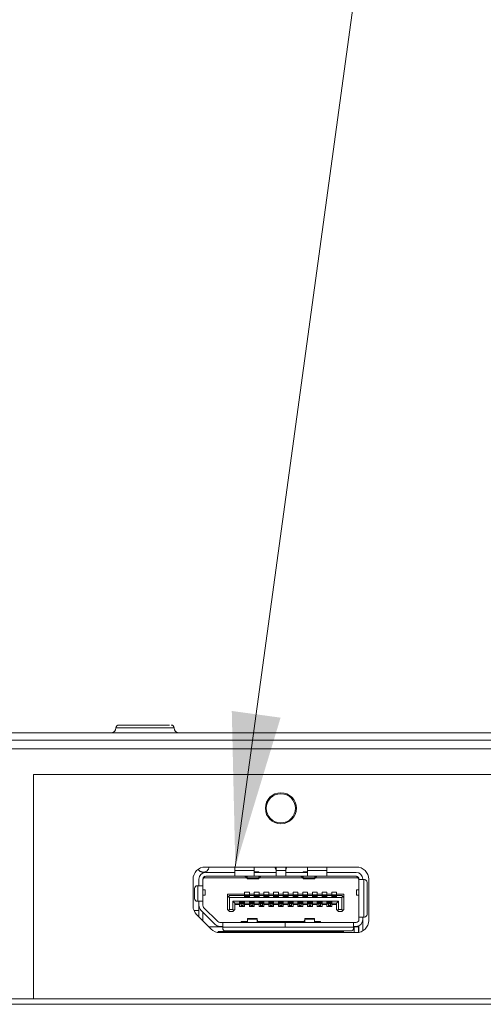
# Model space of a CAD drawing. Header units: millimetres. Extents: x 9 to 550, y 15 to 417.
# Tile 8 of 39: x 110 to 119, y 120 to 141. Entities that reach past the tile are written whole.
import ezdxf

# ---------------------------------------------------------------- set-up
doc = ezdxf.new("R2010")
doc.units = ezdxf.units.MM

msp = doc.modelspace()

# ---------------------------------------------------------------- linework, layer by layer
at = {"color": 7, "linetype": 'Continuous', "lineweight": 0}
msp.add_line((114.166, 123.195), (118.883, 157.71), dxfattribs=at)
at = {"color": 8, "linetype": 'Continuous', "lineweight": 15}
for p, q in [((111.705, 126.059), (112.861, 126.059)), ((112.861, 126.059), (112.905, 126.059)), ((113.416, 122.393), (113.415, 122.393)), ((114.275, 121.869), (114.275, 121.879)), ((114.693, 121.869), (114.693, 121.879)), ((115.517, 121.869), (115.517, 121.879)), ((115.935, 121.869), (115.935, 121.879))]:
    msp.add_line(p, q, dxfattribs=at)
at = {"color": 7, "linetype": 'Continuous', "lineweight": 15}
for p, q in [((63.267, 125.959), (141.343, 125.959)), ((65.225, 125.805), (139.385, 125.805)), ((65.312, 125.628), (139.298, 125.628)), ((138.505, 125.099), (110.005, 125.099)), ((110.005, 125.099), (110.005, 120.479)), ((116.665, 123.195), (113.545, 123.195)), ((114.155, 123.195), (114.155, 123.124)), ((114.155, 123.124), (114.555, 123.124)), ((114.155, 123.124), (114.155, 123.005)), ((114.555, 123.124), (114.555, 123.175)), ((114.555, 123.124), (114.555, 123.005)), ((115.005, 123.124), (115.005, 123.175)), ((115.005, 123.124), (115.205, 123.124)), ((115.005, 123.124), (115.005, 123.005)), ((115.205, 123.124), (115.205, 123.175)), ((115.205, 123.124), (115.205, 123.005)), ((115.655, 123.124), (115.655, 123.175)), ((115.655, 123.124), (116.055, 123.124)), ((115.655, 123.124), (115.655, 123.005)), ((116.055, 123.195), (116.055, 123.124)), ((116.055, 123.124), (116.055, 123.005)), ((113.295, 122.392), (113.295, 122.945)), ((113.415, 122.945), (113.415, 122.809)), ((113.52, 122.975), (113.495, 122.945)), ((113.505, 122.957), (113.495, 122.947)), ((113.495, 122.809), (113.495, 122.945)), ((113.505, 122.978), (113.505, 122.957)), ((113.52, 122.975), (113.544, 123.004)), ((113.52, 122.975), (114.4, 122.975)), ((114.155, 123.085), (113.555, 123.085)), ((113.555, 123.005), (114.155, 123.005)), ((114.155, 123.005), (114.555, 123.005)), ((114.368, 123.002), (114.368, 123.005)), ((114.407, 122.969), (114.368, 123.002)), ((114.408, 123.005), (114.408, 122.974)), ((114.648, 122.974), (114.408, 122.974)), ((114.408, 122.974), (114.408, 122.955)), ((114.408, 122.955), (114.648, 122.955)), ((114.648, 123.097), (114.555, 123.097)), ((115.005, 123.085), (114.555, 123.085)), ((114.555, 123.005), (115.005, 123.005)), ((114.648, 123.097), (114.648, 123.085)), ((114.648, 123.005), (114.648, 122.974)), ((114.648, 122.974), (114.648, 122.955)), ((114.649, 122.969), (114.688, 123.002)), ((114.657, 122.975), (115.554, 122.975)), ((114.688, 123.002), (114.688, 123.005)), ((115.005, 123.005), (115.205, 123.005)), ((115.205, 123.085), (115.655, 123.085)), ((115.205, 123.005), (115.655, 123.005)), ((115.522, 123.002), (115.522, 123.005)), ((115.561, 122.969), (115.522, 123.002)), ((115.562, 123.097), (115.655, 123.097)), ((115.562, 123.097), (115.562, 123.085)), ((115.562, 123.005), (115.562, 122.974)), ((115.562, 122.974), (115.802, 122.974)), ((115.562, 122.974), (115.562, 122.955)), ((115.562, 122.955), (115.802, 122.955)), ((115.655, 123.005), (116.055, 123.005)), ((115.802, 123.005), (115.802, 122.974)), ((115.802, 122.974), (115.802, 122.955)), ((115.803, 122.969), (115.842, 123.002)), ((115.811, 122.975), (116.69, 122.975)), ((115.842, 123.002), (115.842, 123.005)), ((116.655, 123.085), (116.055, 123.085)), ((116.055, 123.005), (116.655, 123.005)), ((116.69, 122.975), (116.666, 123.004)), ((116.715, 122.945), (116.69, 122.975)), ((116.705, 122.957), (116.705, 122.978)), ((116.715, 122.945), (116.715, 122.935)), ((116.715, 122.163), (116.715, 122.935)), ((116.715, 122.935), (116.815, 122.935)), ((116.795, 122.935), (116.795, 122.945)), ((116.815, 122.163), (116.815, 122.935)), ((116.815, 122.935), (116.827, 122.935)), ((116.915, 122.093), (116.915, 122.945)), ((113.326, 122.545), (113.326, 122.753)), ((113.382, 122.809), (113.395, 122.809)), ((113.395, 122.489), (113.395, 122.809)), ((113.395, 122.809), (113.495, 122.809)), ((113.495, 122.489), (113.495, 122.809)), ((113.495, 122.728), (113.545, 122.728)), ((113.545, 122.618), (113.545, 122.728)), ((116.665, 122.728), (116.665, 122.618)), ((116.665, 122.728), (116.715, 122.728)), ((116.883, 122.219), (116.883, 122.879)), ((113.495, 122.618), (113.545, 122.618)), ((114.355, 122.637), (114.005, 122.637)), ((114.005, 122.567), (114.005, 122.637)), ((114.025, 122.587), (114.005, 122.567)), ((114.005, 122.567), (114.005, 122.319)), ((114.045, 122.607), (114.025, 122.587)), ((114.025, 122.587), (114.045, 122.567)), ((114.355, 122.607), (114.045, 122.607)), ((114.045, 122.567), (114.045, 122.319)), ((116.365, 122.567), (114.045, 122.567)), ((114.455, 122.679), (114.355, 122.679)), ((114.355, 122.679), (114.355, 122.637)), ((114.355, 122.637), (114.355, 122.607)), ((114.355, 122.607), (114.355, 122.579)), ((114.355, 122.579), (114.455, 122.579)), ((114.36, 122.619), (114.45, 122.619)), ((114.36, 122.619), (114.36, 122.601)), ((114.36, 122.601), (114.36, 122.588)), ((114.36, 122.601), (114.45, 122.601)), ((114.36, 122.588), (114.45, 122.588)), ((114.36, 122.588), (114.36, 122.585)), ((114.36, 122.585), (114.45, 122.585)), ((114.36, 122.585), (114.36, 122.579)), ((114.45, 122.619), (114.45, 122.601)), ((114.45, 122.601), (114.45, 122.588)), ((114.45, 122.588), (114.45, 122.585)), ((114.45, 122.585), (114.45, 122.579)), ((114.455, 122.637), (114.455, 122.679)), ((114.555, 122.637), (114.455, 122.637)), ((114.455, 122.637), (114.455, 122.607)), ((114.455, 122.607), (114.455, 122.579)), ((114.555, 122.607), (114.455, 122.607)), ((114.655, 122.679), (114.555, 122.679)), ((114.555, 122.679), (114.555, 122.637)), ((114.555, 122.637), (114.555, 122.607)), ((114.555, 122.607), (114.555, 122.579)), ((114.555, 122.579), (114.655, 122.579)), ((114.56, 122.619), (114.65, 122.619)), ((114.56, 122.619), (114.56, 122.601)), ((114.56, 122.601), (114.65, 122.601)), ((114.56, 122.601), (114.56, 122.588)), ((114.56, 122.588), (114.65, 122.588)), ((114.56, 122.588), (114.56, 122.585)), ((114.56, 122.585), (114.65, 122.585)), ((114.56, 122.585), (114.56, 122.579)), ((114.65, 122.619), (114.65, 122.601)), ((114.65, 122.601), (114.65, 122.588)), ((114.65, 122.588), (114.65, 122.585)), ((114.65, 122.585), (114.65, 122.579)), ((114.655, 122.637), (114.655, 122.679)), ((114.755, 122.637), (114.655, 122.637)), ((114.655, 122.637), (114.655, 122.607)), ((114.655, 122.607), (114.655, 122.579)), ((114.755, 122.607), (114.655, 122.607)), ((114.855, 122.679), (114.755, 122.679)), ((114.755, 122.679), (114.755, 122.637)), ((114.755, 122.637), (114.755, 122.607)), ((114.755, 122.607), (114.755, 122.579)), ((114.755, 122.579), (114.855, 122.579)), ((114.76, 122.619), (114.85, 122.619)), ((114.76, 122.619), (114.76, 122.601)), ((114.76, 122.601), (114.85, 122.601)), ((114.76, 122.601), (114.76, 122.588)), ((114.76, 122.588), (114.85, 122.588)), ((114.76, 122.588), (114.76, 122.585)), ((114.76, 122.585), (114.85, 122.585)), ((114.76, 122.585), (114.76, 122.579)), ((114.85, 122.619), (114.85, 122.601)), ((114.85, 122.601), (114.85, 122.588)), ((114.85, 122.588), (114.85, 122.585)), ((114.85, 122.585), (114.85, 122.579)), ((114.855, 122.637), (114.855, 122.679)), ((114.955, 122.637), (114.855, 122.637)), ((114.855, 122.637), (114.855, 122.607)), ((114.855, 122.607), (114.855, 122.579)), ((114.955, 122.607), (114.855, 122.607)), ((115.055, 122.679), (114.955, 122.679)), ((114.955, 122.679), (114.955, 122.637)), ((114.955, 122.637), (114.955, 122.607)), ((114.955, 122.607), (114.955, 122.579)), ((114.955, 122.579), (115.055, 122.579)), ((114.96, 122.619), (115.05, 122.619)), ((114.96, 122.619), (114.96, 122.601)), ((114.96, 122.601), (114.96, 122.588)), ((114.96, 122.601), (115.05, 122.601)), ((114.96, 122.588), (115.05, 122.588)), ((114.96, 122.588), (114.96, 122.585)), ((114.96, 122.585), (115.05, 122.585)), ((114.96, 122.585), (114.96, 122.579)), ((115.05, 122.619), (115.05, 122.601)), ((115.05, 122.601), (115.05, 122.588)), ((115.05, 122.588), (115.05, 122.585)), ((115.05, 122.585), (115.05, 122.579)), ((115.055, 122.637), (115.055, 122.679)), ((115.155, 122.637), (115.055, 122.637)), ((115.055, 122.637), (115.055, 122.607)), ((115.055, 122.607), (115.055, 122.579)), ((115.155, 122.607), (115.055, 122.607)), ((115.255, 122.679), (115.155, 122.679)), ((115.155, 122.679), (115.155, 122.637)), ((115.155, 122.637), (115.155, 122.607)), ((115.155, 122.607), (115.155, 122.579)), ((115.155, 122.579), (115.255, 122.579)), ((115.16, 122.619), (115.25, 122.619)), ((115.16, 122.619), (115.16, 122.601)), ((115.16, 122.601), (115.25, 122.601)), ((115.16, 122.601), (115.16, 122.588)), ((115.16, 122.588), (115.25, 122.588)), ((115.16, 122.588), (115.16, 122.585)), ((115.16, 122.585), (115.25, 122.585)), ((115.16, 122.585), (115.16, 122.579)), ((115.25, 122.619), (115.25, 122.601)), ((115.25, 122.601), (115.25, 122.588)), ((115.25, 122.588), (115.25, 122.585)), ((115.25, 122.585), (115.25, 122.579)), ((115.255, 122.637), (115.255, 122.679)), ((115.355, 122.637), (115.255, 122.637)), ((115.255, 122.637), (115.255, 122.607)), ((115.255, 122.607), (115.255, 122.579)), ((115.355, 122.607), (115.255, 122.607)), ((115.455, 122.679), (115.355, 122.679)), ((115.355, 122.679), (115.355, 122.637)), ((115.355, 122.637), (115.355, 122.607)), ((115.355, 122.607), (115.355, 122.579)), ((115.355, 122.579), (115.455, 122.579)), ((115.36, 122.619), (115.45, 122.619)), ((115.36, 122.619), (115.36, 122.601)), ((115.36, 122.601), (115.36, 122.588)), ((115.36, 122.601), (115.45, 122.601)), ((115.36, 122.588), (115.36, 122.585)), ((115.36, 122.588), (115.45, 122.588)), ((115.36, 122.585), (115.45, 122.585)), ((115.36, 122.585), (115.36, 122.579)), ((115.45, 122.619), (115.45, 122.601)), ((115.45, 122.601), (115.45, 122.588)), ((115.45, 122.588), (115.45, 122.585)), ((115.45, 122.585), (115.45, 122.579)), ((115.455, 122.637), (115.455, 122.679)), ((115.555, 122.637), (115.455, 122.637)), ((115.455, 122.637), (115.455, 122.607)), ((115.455, 122.607), (115.455, 122.579)), ((115.555, 122.607), (115.455, 122.607)), ((115.655, 122.679), (115.555, 122.679)), ((115.555, 122.679), (115.555, 122.637)), ((115.555, 122.637), (115.555, 122.607)), ((115.555, 122.607), (115.555, 122.579)), ((115.555, 122.579), (115.655, 122.579)), ((115.56, 122.619), (115.65, 122.619)), ((115.56, 122.619), (115.56, 122.601)), ((115.56, 122.601), (115.65, 122.601)), ((115.56, 122.601), (115.56, 122.588)), ((115.56, 122.588), (115.65, 122.588)), ((115.56, 122.588), (115.56, 122.585)), ((115.56, 122.585), (115.65, 122.585)), ((115.56, 122.585), (115.56, 122.579)), ((115.65, 122.619), (115.65, 122.601)), ((115.65, 122.601), (115.65, 122.588)), ((115.65, 122.588), (115.65, 122.585)), ((115.65, 122.585), (115.65, 122.579)), ((115.655, 122.637), (115.655, 122.679)), ((115.755, 122.637), (115.655, 122.637)), ((115.655, 122.637), (115.655, 122.607)), ((115.655, 122.607), (115.655, 122.579)), ((115.755, 122.607), (115.655, 122.607)), ((115.855, 122.679), (115.755, 122.679)), ((115.755, 122.679), (115.755, 122.637)), ((115.755, 122.637), (115.755, 122.607)), ((115.755, 122.607), (115.755, 122.579)), ((115.755, 122.579), (115.855, 122.579)), ((115.76, 122.619), (115.85, 122.619)), ((115.76, 122.619), (115.76, 122.601)), ((115.76, 122.601), (115.85, 122.601)), ((115.76, 122.601), (115.76, 122.588)), ((115.76, 122.588), (115.85, 122.588)), ((115.76, 122.588), (115.76, 122.585)), ((115.76, 122.585), (115.76, 122.579)), ((115.76, 122.585), (115.85, 122.585)), ((115.85, 122.619), (115.85, 122.601)), ((115.85, 122.601), (115.85, 122.588)), ((115.85, 122.588), (115.85, 122.585)), ((115.85, 122.585), (115.85, 122.579)), ((115.855, 122.637), (115.855, 122.679)), ((115.955, 122.637), (115.855, 122.637)), ((115.855, 122.637), (115.855, 122.607)), ((115.855, 122.607), (115.855, 122.579)), ((115.955, 122.607), (115.855, 122.607)), ((116.055, 122.679), (115.955, 122.679)), ((115.955, 122.679), (115.955, 122.637)), ((115.955, 122.637), (115.955, 122.607)), ((115.955, 122.607), (115.955, 122.579)), ((115.955, 122.579), (116.055, 122.579)), ((115.96, 122.619), (116.05, 122.619)), ((115.96, 122.619), (115.96, 122.601)), ((115.96, 122.601), (115.96, 122.588)), ((115.96, 122.601), (116.05, 122.601)), ((115.96, 122.588), (116.05, 122.588)), ((115.96, 122.588), (115.96, 122.585)), ((115.96, 122.585), (115.96, 122.579)), ((115.96, 122.585), (116.05, 122.585)), ((116.05, 122.619), (116.05, 122.601)), ((116.05, 122.601), (116.05, 122.588)), ((116.05, 122.588), (116.05, 122.585)), ((116.05, 122.585), (116.05, 122.579)), ((116.055, 122.637), (116.055, 122.679)), ((116.155, 122.637), (116.055, 122.637)), ((116.055, 122.637), (116.055, 122.607)), ((116.055, 122.607), (116.055, 122.579)), ((116.155, 122.607), (116.055, 122.607)), ((116.255, 122.679), (116.155, 122.679)), ((116.155, 122.679), (116.155, 122.637)), ((116.155, 122.637), (116.155, 122.607)), ((116.155, 122.607), (116.155, 122.579)), ((116.155, 122.579), (116.255, 122.579)), ((116.16, 122.619), (116.25, 122.619)), ((116.16, 122.619), (116.16, 122.601)), ((116.16, 122.601), (116.16, 122.588)), ((116.16, 122.601), (116.25, 122.601)), ((116.16, 122.588), (116.25, 122.588)), ((116.16, 122.588), (116.16, 122.585)), ((116.16, 122.585), (116.25, 122.585)), ((116.16, 122.585), (116.16, 122.579)), ((116.25, 122.619), (116.25, 122.601)), ((116.25, 122.601), (116.25, 122.588)), ((116.25, 122.588), (116.25, 122.585)), ((116.25, 122.585), (116.25, 122.579)), ((116.255, 122.637), (116.255, 122.679)), ((116.405, 122.637), (116.255, 122.637)), ((116.255, 122.637), (116.255, 122.607)), ((116.255, 122.607), (116.255, 122.579)), ((116.365, 122.607), (116.255, 122.607)), ((116.385, 122.587), (116.365, 122.607)), ((116.385, 122.587), (116.365, 122.567)), ((116.365, 122.319), (116.365, 122.567)), ((116.405, 122.567), (116.385, 122.587)), ((116.405, 122.637), (116.405, 122.567)), ((116.405, 122.319), (116.405, 122.567)), ((116.665, 122.618), (116.715, 122.618)), ((113.382, 122.489), (113.395, 122.489)), ((113.395, 122.489), (113.495, 122.489)), ((113.415, 122.489), (113.415, 122.406)), ((113.415, 122.393), (113.415, 122.168)), ((113.495, 122.406), (113.495, 122.489)), ((113.806, 122.071), (113.513, 122.363)), ((114.005, 122.319), (114.025, 122.299)), ((114.025, 122.299), (114.045, 122.319)), ((114.045, 122.319), (114.115, 122.319)), ((114.115, 122.491), (116.295, 122.491)), ((114.115, 122.319), (114.115, 122.491)), ((114.115, 122.491), (114.155, 122.451)), ((114.135, 122.299), (114.115, 122.319)), ((114.135, 122.299), (114.155, 122.319)), ((114.155, 122.451), (114.255, 122.451)), ((114.155, 122.319), (114.155, 122.451)), ((114.155, 122.421), (114.255, 122.421)), ((114.255, 122.479), (114.255, 122.451)), ((114.355, 122.479), (114.255, 122.479)), ((114.255, 122.451), (114.255, 122.421)), ((114.255, 122.421), (114.255, 122.379)), ((114.255, 122.379), (114.355, 122.379)), ((114.26, 122.479), (114.26, 122.473)), ((114.26, 122.473), (114.26, 122.471)), ((114.26, 122.473), (114.35, 122.473)), ((114.26, 122.471), (114.35, 122.471)), ((114.26, 122.471), (114.26, 122.457)), ((114.26, 122.457), (114.35, 122.457)), ((114.26, 122.457), (114.26, 122.439)), ((114.26, 122.439), (114.35, 122.439)), ((114.285, 122.439), (114.285, 122.403)), ((114.325, 122.403), (114.285, 122.403)), ((114.285, 122.403), (114.285, 122.379)), ((114.325, 122.439), (114.325, 122.403)), ((114.325, 122.403), (114.325, 122.379)), ((114.35, 122.479), (114.35, 122.473)), ((114.35, 122.473), (114.35, 122.471)), ((114.35, 122.471), (114.35, 122.457)), ((114.35, 122.457), (114.35, 122.439)), ((114.355, 122.479), (114.355, 122.451)), ((114.355, 122.451), (114.455, 122.451)), ((114.355, 122.451), (114.355, 122.421)), ((114.355, 122.421), (114.455, 122.421)), ((114.355, 122.379), (114.355, 122.421)), ((114.555, 122.479), (114.455, 122.479)), ((114.455, 122.479), (114.455, 122.451)), ((114.455, 122.451), (114.455, 122.421)), ((114.455, 122.421), (114.455, 122.379)), ((114.455, 122.379), (114.555, 122.379)), ((114.46, 122.479), (114.46, 122.473)), ((114.46, 122.473), (114.55, 122.473)), ((114.46, 122.473), (114.46, 122.471)), ((114.46, 122.471), (114.55, 122.471)), ((114.46, 122.471), (114.46, 122.457)), ((114.46, 122.457), (114.55, 122.457)), ((114.46, 122.457), (114.46, 122.439)), ((114.46, 122.439), (114.55, 122.439)), ((114.485, 122.403), (114.485, 122.439)), ((114.485, 122.403), (114.525, 122.403)), ((114.485, 122.379), (114.485, 122.403)), ((114.525, 122.403), (114.525, 122.439)), ((114.525, 122.379), (114.525, 122.403)), ((114.55, 122.479), (114.55, 122.473)), ((114.55, 122.473), (114.55, 122.471)), ((114.55, 122.471), (114.55, 122.457)), ((114.55, 122.457), (114.55, 122.439)), ((114.555, 122.479), (114.555, 122.451)), ((114.555, 122.451), (114.655, 122.451)), ((114.555, 122.451), (114.555, 122.421)), ((114.555, 122.421), (114.655, 122.421)), ((114.555, 122.379), (114.555, 122.421)), ((114.755, 122.479), (114.655, 122.479)), ((114.655, 122.479), (114.655, 122.451)), ((114.655, 122.451), (114.655, 122.421)), ((114.655, 122.421), (114.655, 122.379)), ((114.655, 122.379), (114.755, 122.379)), ((114.66, 122.479), (114.66, 122.473)), ((114.66, 122.473), (114.75, 122.473)), ((114.66, 122.473), (114.66, 122.471)), ((114.66, 122.471), (114.66, 122.457)), ((114.66, 122.471), (114.75, 122.471)), ((114.66, 122.457), (114.75, 122.457)), ((114.66, 122.457), (114.66, 122.439)), ((114.66, 122.439), (114.75, 122.439)), ((114.685, 122.403), (114.685, 122.439)), ((114.685, 122.403), (114.725, 122.403)), ((114.685, 122.379), (114.685, 122.403)), ((114.725, 122.403), (114.725, 122.439)), ((114.725, 122.379), (114.725, 122.403)), ((114.75, 122.479), (114.75, 122.473)), ((114.75, 122.473), (114.75, 122.471)), ((114.75, 122.471), (114.75, 122.457)), ((114.75, 122.457), (114.75, 122.439)), ((114.755, 122.479), (114.755, 122.451)), ((114.755, 122.451), (114.855, 122.451)), ((114.755, 122.451), (114.755, 122.421)), ((114.755, 122.421), (114.855, 122.421)), ((114.755, 122.379), (114.755, 122.421)), ((114.955, 122.479), (114.855, 122.479)), ((114.855, 122.479), (114.855, 122.451)), ((114.855, 122.451), (114.855, 122.421)), ((114.855, 122.421), (114.855, 122.379)), ((114.855, 122.379), (114.955, 122.379)), ((114.86, 122.479), (114.86, 122.473)), ((114.86, 122.473), (114.95, 122.473)), ((114.86, 122.473), (114.86, 122.471)), ((114.86, 122.471), (114.86, 122.457)), ((114.86, 122.471), (114.95, 122.471)), ((114.86, 122.457), (114.95, 122.457)), ((114.86, 122.457), (114.86, 122.439)), ((114.86, 122.439), (114.95, 122.439)), ((114.885, 122.403), (114.885, 122.439)), ((114.885, 122.403), (114.925, 122.403)), ((114.885, 122.379), (114.885, 122.403)), ((114.925, 122.403), (114.925, 122.439)), ((114.925, 122.379), (114.925, 122.403)), ((114.95, 122.479), (114.95, 122.473)), ((114.95, 122.473), (114.95, 122.471)), ((114.95, 122.471), (114.95, 122.457)), ((114.95, 122.457), (114.95, 122.439)), ((114.955, 122.479), (114.955, 122.451)), ((114.955, 122.451), (115.055, 122.451)), ((114.955, 122.451), (114.955, 122.421)), ((114.955, 122.421), (115.055, 122.421)), ((114.955, 122.379), (114.955, 122.421)), ((115.155, 122.479), (115.055, 122.479)), ((115.055, 122.479), (115.055, 122.451)), ((115.055, 122.451), (115.055, 122.421)), ((115.055, 122.421), (115.055, 122.379)), ((115.055, 122.379), (115.155, 122.379)), ((115.06, 122.479), (115.06, 122.473)), ((115.06, 122.473), (115.06, 122.471)), ((115.06, 122.473), (115.15, 122.473)), ((115.06, 122.471), (115.15, 122.471)), ((115.06, 122.471), (115.06, 122.457)), ((115.06, 122.457), (115.15, 122.457)), ((115.06, 122.457), (115.06, 122.439)), ((115.06, 122.439), (115.15, 122.439)), ((115.085, 122.403), (115.085, 122.439)), ((115.085, 122.403), (115.125, 122.403)), ((115.085, 122.379), (115.085, 122.403)), ((115.125, 122.403), (115.125, 122.439)), ((115.125, 122.379), (115.125, 122.403)), ((115.15, 122.479), (115.15, 122.473)), ((115.15, 122.473), (115.15, 122.471)), ((115.15, 122.471), (115.15, 122.457)), ((115.15, 122.457), (115.15, 122.439)), ((115.155, 122.479), (115.155, 122.451)), ((115.155, 122.451), (115.255, 122.451)), ((115.155, 122.451), (115.155, 122.421)), ((115.155, 122.421), (115.255, 122.421)), ((115.155, 122.379), (115.155, 122.421)), ((115.355, 122.479), (115.255, 122.479)), ((115.255, 122.479), (115.255, 122.451)), ((115.255, 122.451), (115.255, 122.421)), ((115.255, 122.421), (115.255, 122.379)), ((115.255, 122.379), (115.355, 122.379)), ((115.26, 122.479), (115.26, 122.473)), ((115.26, 122.473), (115.26, 122.471)), ((115.26, 122.473), (115.35, 122.473)), ((115.26, 122.471), (115.26, 122.457)), ((115.26, 122.471), (115.35, 122.471)), ((115.26, 122.457), (115.35, 122.457)), ((115.26, 122.457), (115.26, 122.439)), ((115.26, 122.439), (115.35, 122.439)), ((115.285, 122.403), (115.285, 122.439)), ((115.285, 122.403), (115.325, 122.403)), ((115.285, 122.379), (115.285, 122.403)), ((115.325, 122.403), (115.325, 122.439)), ((115.325, 122.379), (115.325, 122.403)), ((115.35, 122.479), (115.35, 122.473)), ((115.35, 122.473), (115.35, 122.471)), ((115.35, 122.471), (115.35, 122.457)), ((115.35, 122.457), (115.35, 122.439)), ((115.355, 122.479), (115.355, 122.451)), ((115.355, 122.451), (115.455, 122.451)), ((115.355, 122.451), (115.355, 122.421)), ((115.355, 122.421), (115.455, 122.421)), ((115.355, 122.379), (115.355, 122.421)), ((115.555, 122.479), (115.455, 122.479)), ((115.455, 122.479), (115.455, 122.451)), ((115.455, 122.451), (115.455, 122.421)), ((115.455, 122.421), (115.455, 122.379)), ((115.455, 122.379), (115.555, 122.379)), ((115.46, 122.479), (115.46, 122.473)), ((115.46, 122.473), (115.55, 122.473)), ((115.46, 122.473), (115.46, 122.471)), ((115.46, 122.471), (115.55, 122.471)), ((115.46, 122.471), (115.46, 122.457)), ((115.46, 122.457), (115.55, 122.457)), ((115.46, 122.457), (115.46, 122.439)), ((115.46, 122.439), (115.55, 122.439)), ((115.485, 122.403), (115.485, 122.439)), ((115.485, 122.403), (115.525, 122.403)), ((115.485, 122.379), (115.485, 122.403)), ((115.525, 122.403), (115.525, 122.439)), ((115.525, 122.379), (115.525, 122.403)), ((115.55, 122.479), (115.55, 122.473)), ((115.55, 122.473), (115.55, 122.471)), ((115.55, 122.471), (115.55, 122.457)), ((115.55, 122.457), (115.55, 122.439)), ((115.555, 122.479), (115.555, 122.451)), ((115.555, 122.451), (115.655, 122.451)), ((115.555, 122.451), (115.555, 122.421)), ((115.555, 122.421), (115.655, 122.421)), ((115.555, 122.379), (115.555, 122.421)), ((115.755, 122.479), (115.655, 122.479)), ((115.655, 122.479), (115.655, 122.451)), ((115.655, 122.451), (115.655, 122.421)), ((115.655, 122.421), (115.655, 122.379)), ((115.655, 122.379), (115.755, 122.379)), ((115.66, 122.479), (115.66, 122.473)), ((115.66, 122.473), (115.75, 122.473)), ((115.66, 122.473), (115.66, 122.471)), ((115.66, 122.471), (115.75, 122.471)), ((115.66, 122.471), (115.66, 122.457)), ((115.66, 122.457), (115.75, 122.457)), ((115.66, 122.457), (115.66, 122.439)), ((115.66, 122.439), (115.75, 122.439)), ((115.685, 122.403), (115.685, 122.439)), ((115.685, 122.403), (115.725, 122.403)), ((115.685, 122.379), (115.685, 122.403)), ((115.725, 122.403), (115.725, 122.439)), ((115.725, 122.379), (115.725, 122.403)), ((115.75, 122.479), (115.75, 122.473)), ((115.75, 122.473), (115.75, 122.471)), ((115.75, 122.471), (115.75, 122.457)), ((115.75, 122.457), (115.75, 122.439)), ((115.755, 122.479), (115.755, 122.451)), ((115.755, 122.451), (115.855, 122.451)), ((115.755, 122.451), (115.755, 122.421)), ((115.755, 122.421), (115.855, 122.421)), ((115.755, 122.379), (115.755, 122.421)), ((115.955, 122.479), (115.855, 122.479)), ((115.855, 122.479), (115.855, 122.451)), ((115.855, 122.451), (115.855, 122.421)), ((115.855, 122.421), (115.855, 122.379)), ((115.855, 122.379), (115.955, 122.379)), ((115.86, 122.479), (115.86, 122.473)), ((115.86, 122.473), (115.86, 122.471)), ((115.86, 122.473), (115.95, 122.473)), ((115.86, 122.471), (115.95, 122.471)), ((115.86, 122.471), (115.86, 122.457)), ((115.86, 122.457), (115.95, 122.457)), ((115.86, 122.457), (115.86, 122.439)), ((115.86, 122.439), (115.95, 122.439)), ((115.885, 122.403), (115.885, 122.439)), ((115.885, 122.403), (115.925, 122.403)), ((115.885, 122.379), (115.885, 122.403)), ((115.925, 122.403), (115.925, 122.439)), ((115.925, 122.379), (115.925, 122.403)), ((115.95, 122.479), (115.95, 122.473)), ((115.95, 122.473), (115.95, 122.471)), ((115.95, 122.471), (115.95, 122.457)), ((115.95, 122.457), (115.95, 122.439)), ((115.955, 122.479), (115.955, 122.451)), ((115.955, 122.451), (116.055, 122.451)), ((115.955, 122.451), (115.955, 122.421)), ((115.955, 122.421), (116.055, 122.421)), ((115.955, 122.379), (115.955, 122.421)), ((116.155, 122.479), (116.055, 122.479)), ((116.055, 122.479), (116.055, 122.451)), ((116.055, 122.451), (116.055, 122.421)), ((116.055, 122.421), (116.055, 122.379)), ((116.055, 122.379), (116.155, 122.379)), ((116.06, 122.479), (116.06, 122.473)), ((116.06, 122.473), (116.15, 122.473)), ((116.06, 122.473), (116.06, 122.471)), ((116.06, 122.471), (116.15, 122.471)), ((116.06, 122.471), (116.06, 122.457)), ((116.06, 122.457), (116.15, 122.457)), ((116.06, 122.457), (116.06, 122.439)), ((116.06, 122.439), (116.15, 122.439)), ((116.085, 122.403), (116.085, 122.439)), ((116.085, 122.403), (116.125, 122.403)), ((116.085, 122.379), (116.085, 122.403)), ((116.125, 122.403), (116.125, 122.439)), ((116.125, 122.379), (116.125, 122.403)), ((116.15, 122.479), (116.15, 122.473)), ((116.15, 122.473), (116.15, 122.471)), ((116.15, 122.471), (116.15, 122.457)), ((116.15, 122.457), (116.15, 122.439)), ((116.155, 122.479), (116.155, 122.451)), ((116.155, 122.451), (116.255, 122.451)), ((116.155, 122.451), (116.155, 122.421)), ((116.155, 122.421), (116.255, 122.421)), ((116.155, 122.379), (116.155, 122.421)), ((116.295, 122.491), (116.255, 122.451)), ((116.255, 122.451), (116.255, 122.319)), ((116.255, 122.319), (116.275, 122.299)), ((116.275, 122.299), (116.295, 122.319)), ((116.295, 122.491), (116.295, 122.319)), ((116.295, 122.319), (116.365, 122.319)), ((116.365, 122.319), (116.385, 122.299)), ((116.385, 122.299), (116.405, 122.319)), ((113.314, 122.299), (113.415, 122.299)), ((113.667, 121.916), (113.368, 122.215)), ((113.456, 122.307), (113.749, 122.014)), ((113.495, 122.088), (113.495, 122.268)), ((114.025, 122.299), (114.045, 122.279)), ((114.045, 122.279), (114.115, 122.279)), ((114.115, 122.279), (114.135, 122.299)), ((114.614, 122.133), (114.414, 122.133)), ((114.414, 122.133), (114.414, 122.119)), ((114.414, 122.119), (114.414, 122.053)), ((114.614, 122.119), (114.414, 122.119)), ((114.614, 122.133), (114.614, 122.119)), ((114.614, 122.119), (114.614, 122.053)), ((114.64, 122.053), (114.614, 122.115)), ((115.57, 122.053), (115.596, 122.115)), ((115.796, 122.133), (115.596, 122.133)), ((115.596, 122.133), (115.596, 122.119)), ((115.596, 122.119), (115.796, 122.119)), ((115.596, 122.119), (115.596, 122.053)), ((115.796, 122.133), (115.796, 122.119)), ((115.796, 122.119), (115.796, 122.053)), ((116.275, 122.299), (116.295, 122.279)), ((116.295, 122.279), (116.365, 122.279)), ((116.385, 122.299), (116.365, 122.279)), ((116.715, 122.163), (116.815, 122.163)), ((116.715, 122.163), (116.715, 122.113)), ((116.795, 122.113), (116.795, 122.163)), ((116.795, 121.88), (116.795, 122.113)), ((116.815, 122.163), (116.827, 122.163)), ((113.905, 121.963), (113.62, 121.963)), ((113.905, 122.053), (113.848, 122.053)), ((113.848, 121.973), (113.905, 121.973)), ((113.905, 122.053), (115.193, 122.053)), ((113.905, 122.053), (113.905, 121.953)), ((113.905, 121.953), (113.905, 121.935)), ((113.905, 121.953), (116.605, 121.953)), ((114.285, 122.073), (114.414, 122.073)), ((114.285, 122.053), (114.285, 122.073)), ((114.632, 122.073), (115.578, 122.073)), ((115.193, 122.053), (115.193, 121.973)), ((115.193, 122.053), (115.195, 122.053)), ((115.193, 121.973), (115.195, 121.973)), ((115.195, 122.053), (115.195, 121.973)), ((115.195, 122.053), (116.605, 122.053)), ((115.796, 122.073), (115.925, 122.073)), ((115.925, 122.073), (115.925, 122.053)), ((116.605, 122.053), (116.605, 121.953)), ((116.655, 122.053), (116.605, 122.053)), ((116.605, 121.973), (116.655, 121.973)), ((116.619, 121.963), (116.605, 121.963)), ((116.605, 121.953), (116.605, 121.935)), ((116.619, 121.849), (116.619, 121.963)), ((116.705, 121.963), (116.619, 121.963)), ((116.705, 121.849), (116.705, 121.963)), ((116.705, 121.963), (116.715, 121.963)), ((116.715, 121.987), (116.715, 121.848)), ((113.789, 121.849), (113.815, 121.849)), ((113.815, 121.849), (113.815, 121.869)), ((113.815, 121.869), (114.165, 121.869)), ((116.665, 121.843), (113.844, 121.843)), ((113.961, 121.879), (116.549, 121.879)), ((114.165, 121.879), (114.165, 121.869)), ((114.165, 121.869), (114.215, 121.869)), ((114.215, 121.869), (114.215, 121.879)), ((114.215, 121.869), (114.275, 121.869)), ((114.275, 121.869), (114.693, 121.869)), ((114.285, 121.869), (114.285, 121.843)), ((114.325, 121.869), (114.325, 121.843)), ((114.383, 121.869), (114.383, 121.843)), ((114.427, 121.869), (114.427, 121.843)), ((114.485, 121.843), (114.485, 121.869)), ((114.525, 121.843), (114.525, 121.869)), ((114.583, 121.869), (114.583, 121.843)), ((114.627, 121.869), (114.627, 121.843)), ((114.685, 121.843), (114.685, 121.869)), ((114.693, 121.869), (114.753, 121.869)), ((114.725, 121.843), (114.725, 121.869)), ((114.753, 121.869), (114.753, 121.879)), ((114.753, 121.869), (114.803, 121.869)), ((114.783, 121.869), (114.783, 121.843)), ((114.803, 121.869), (114.803, 121.879)), ((114.803, 121.869), (115.407, 121.869)), ((114.827, 121.869), (114.827, 121.843)), ((114.885, 121.843), (114.885, 121.869)), ((114.925, 121.843), (114.925, 121.869)), ((114.983, 121.869), (114.983, 121.843)), ((114.985, 121.869), (114.985, 121.843)), ((115.225, 121.843), (115.225, 121.869)), ((115.227, 121.869), (115.227, 121.843)), ((115.285, 121.843), (115.285, 121.869)), ((115.325, 121.843), (115.325, 121.869)), ((115.383, 121.869), (115.383, 121.843)), ((115.407, 121.869), (115.407, 121.879)), ((115.407, 121.869), (115.457, 121.869)), ((115.427, 121.869), (115.427, 121.843)), ((115.457, 121.869), (115.457, 121.879)), ((115.457, 121.869), (115.517, 121.869)), ((115.485, 121.843), (115.485, 121.869)), ((115.517, 121.869), (115.935, 121.869)), ((115.525, 121.843), (115.525, 121.869)), ((115.583, 121.869), (115.583, 121.843)), ((115.627, 121.869), (115.627, 121.843)), ((115.685, 121.843), (115.685, 121.869)), ((115.725, 121.843), (115.725, 121.869)), ((115.783, 121.869), (115.783, 121.843)), ((115.827, 121.869), (115.827, 121.843)), ((115.885, 121.843), (115.885, 121.869)), ((115.925, 121.843), (115.925, 121.869)), ((115.935, 121.869), (115.995, 121.869)), ((115.983, 121.869), (115.983, 121.843)), ((115.995, 121.869), (115.995, 121.879)), ((115.995, 121.869), (116.045, 121.869)), ((116.027, 121.869), (116.027, 121.843)), ((116.045, 121.879), (116.045, 121.869)), ((116.045, 121.869), (116.395, 121.869)), ((116.085, 121.843), (116.085, 121.869)), ((116.125, 121.843), (116.125, 121.869)), ((116.183, 121.843), (116.183, 121.869)), ((116.227, 121.843), (116.227, 121.869)), ((116.395, 121.869), (116.395, 121.849)), ((116.395, 121.849), (116.619, 121.849)), ((116.619, 121.849), (116.705, 121.849)), ((65.44, 120.367), (139.17, 120.367)), ((65.585, 120.479), (139.025, 120.479))]:
    msp.add_line(p, q, dxfattribs=at)
for radius in [0.32, 0.3]:
    msp.add_circle((115.105, 124.405), radius, dxfattribs=at)
for centre, radius, start, end in [((111.605, 126.059), 0.1, 270, 0), ((111.765, 126.059), 0.06, 90, 180), ((112.845, 126.059), 0.06, 0, 90), ((113.005, 126.059), 0.1, 180, 270), ((113.545, 122.945), 0.25, 90, 180), ((114.605, 123.175), 0.05, 156.4218, 180), ((114.955, 123.175), 0.05, 0, 23.5782), ((115.255, 123.175), 0.05, 156.4218, 180), ((115.605, 123.175), 0.05, 0, 23.5782), ((116.665, 122.945), 0.25, 360, 90), ((113.555, 122.945), 0.14, 90, 180), ((113.555, 122.945), 0.06, 90, 180), ((116.655, 122.945), 0.14, 0, 90), ((116.655, 122.945), 0.06, 0, 90), ((116.827, 122.879), 0.056, 0, 90), ((113.382, 122.753), 0.056, 90, 180), ((113.382, 122.545), 0.056, 180, 270), ((113.545, 122.392), 0.25, 180, 225), ((113.555, 122.406), 0.14, 180, 225), ((113.555, 122.406), 0.06, 180, 225), ((116.655, 122.113), 0.14, 270, 360), ((116.655, 122.113), 0.06, 270, 0), ((116.827, 122.219), 0.056, 270, 0), ((113.844, 122.093), 0.25, 225, 270), ((113.848, 122.113), 0.14, 225, 270), ((113.848, 122.113), 0.06, 225, 270), ((113.961, 121.935), 0.056, 180, 270), ((116.549, 121.935), 0.056, 270, 0), ((116.665, 122.093), 0.25, 270, 0)]:
    msp.add_arc(centre, radius, start, end, dxfattribs=at)
for points, knots in [([(112.806, 126.119), (112.802, 126.119), (112.794, 126.119), (112.78, 126.119), (112.763, 126.119), (112.74, 126.119), (112.711, 126.119), (112.679, 126.119), (112.631, 126.119), (112.577, 126.119), (112.52, 126.119), (112.46, 126.119), (112.384, 126.119), (112.307, 126.119), (112.247, 126.119), (112.19, 126.119), (112.122, 126.119), (112.032, 126.119), (111.955, 126.119), (111.894, 126.119), (111.835, 126.119), (111.791, 126.119), (111.772, 126.119), (111.767, 126.119), (111.765, 126.119), (111.765, 126.119), (111.765, 126.119)], [0, 0, 0, 0, 0.020233, 0.040467, 0.0607, 0.090998, 0.121291, 0.153679, 0.185793, 0.250162, 0.28255, 0.314663, 0.379032, 0.439653, 0.469858, 0.50026, 0.555723, 0.611006, 0.698608, 0.742776, 0.787175, 0.896159, 0.947959, 0.973885, 0.988932, 1, 1, 1, 1]), ([(113.625, 123.201), (113.623, 123.185), (113.619, 123.155), (113.594, 123.123), (113.568, 123.106), (113.548, 123.097), (113.527, 123.091), (113.505, 123.089), (113.484, 123.091), (113.462, 123.096), (113.442, 123.106), (113.419, 123.121), (113.41, 123.136), (113.403, 123.145)], [0, 0, 0, 0, 0.195611, 0.359121, 0.430691, 0.49681, 0.558603, 0.617445, 0.67632, 0.738126, 0.80424, 0.875801, 1, 1, 1, 1]), ([(115.005, 123.143), (115.002, 123.146), (114.987, 123.164), (114.986, 123.185), (114.985, 123.201)], [0, 0, 0, 0, 0.201543, 1, 1, 1, 1]), ([(115.225, 123.201), (115.224, 123.185), (115.223, 123.164), (115.208, 123.146), (115.205, 123.143)], [0, 0, 0, 0, 0.796974, 1, 1, 1, 1])]:
    msp.add_open_spline(points, degree=3, knots=knots, dxfattribs=at)
at = {"color": 7, "linetype": 'Continuous', "lineweight": 0}
msp.add_solid([(114.166, 123.195), (115.099, 126.272), (114.093, 126.41)], dxfattribs=at)

doc.saveas('drawing.dxf')
